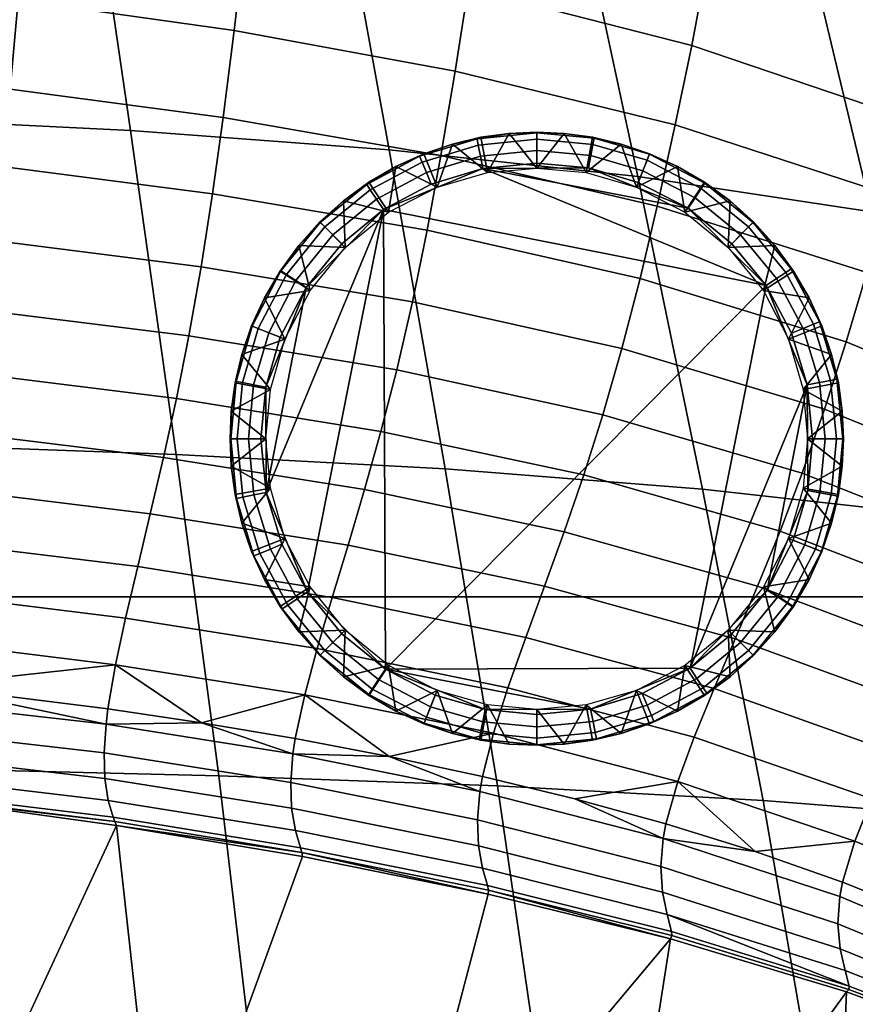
# Model space of a CAD drawing. Header units: millimetres. Extents: x -305 to 311, y -366 to 365.
# Tile 34 of 41: x 35 to 115, y 171 to 265. Entities that reach past the tile are written whole.
import ezdxf

# ---------------------------------------------------------------- set-up
doc = ezdxf.new("R2010")
doc.units = ezdxf.units.MM
doc.header["$MEASUREMENT"] = 0
for name, color, linetype in [('korpus', 251, 'Continuous'), ('nozky', 7, 'Continuous'), ('pudsymbol', 7, 'Continuous'), ('sedak', 60, 'Continuous')]:
    doc.layers.add(name, color=color, linetype=linetype)

msp = doc.modelspace()

# ---------------------------------------------------------------- meshes
at = {"layer": 'korpus'}
mesh = msp.add_polyface(dxfattribs=at)
corners = [(133.51, 290.527, 360.22), (133.115, 289.571, 346.64), (115.199, 294.284, 348.512), (115.574, 295.339, 362.258), (133.804, 291.747, 373.654), (115.855, 296.653, 375.77), (98.063, 298.094, 350.195), (109.165, 295.233, 342.245), (129.515, 290.174, 340.251), (116.148, 293.607, 341.572), (133.017, 290.01, 246.939), (129.222, 293.093, 221.758), (104.026, 299.931, 222.314), (107.578, 296.879, 247.823), (138.243, 286.98, 286.266), (112.532, 293.899, 287.829), (115.028, 293.01, 316.787), (86.271, 299.133, 319.155), (101.998, 296.808, 342.922), (33.847, 99.419, 24.445), (4.871, 99.618, 24.431), (3.134, 131.598, 24.296), (31.715, 131.36, 24.313), (45.31, 254.78, 24.811), (19.964, 256.043, 24.796), (16.572, 287.101, 25.54), (40.83, 285.505, 25.551), (49.684, 223.686, 24.459), (23.288, 224.635, 24.44), (53.772, 192.824, 24.322), (26.421, 193.496, 24.299), (57.447, 161.697, 24.289), (29.284, 162.15, 24.265), (60.471, 131.04, 24.335), (63.006, 99.157, 24.463), (70.137, 252.942, 24.834), (64.627, 283.185, 25.566), (75.519, 222.303, 24.488), (80.538, 191.844, 24.355), (85.021, 161.033, 24.324), (88.662, 130.571, 24.368), (91.647, 98.771, 24.489), (94.015, 250.361, 24.867), (87.678, 279.937, 25.589), (100.234, 220.353, 24.531), (106.059, 190.449, 24.404), (111.284, 160.077, 24.375), (115.553, 129.886, 24.416), (119.068, 98.204, 24.528), (116.458, 246.971, 24.939), (109.592, 275.659, 25.637), (123.248, 217.785, 24.623), (129.67, 188.597, 24.507), (135.519, 158.792, 24.481), (136.675, 243.135, 25.178), (129.438, 270.693, 25.794), (102.796, 304.113, 27.252), (112.877, 301.104, 27.282), (122.267, 297.892, 27.331), (70.263, 311.447, 27.222), (92.221, 306.867, 27.236)]
mesh.append_faces([[corners[k] for k in face] for face in [(0, 1, 2, 3), (4, 0, 3, 5), (6, 2, 7, 7), (8, 9, 2, 1), (9, 7, 2, 2), (10, 11, 12, 13), (14, 10, 13, 15), (16, 17, 18, 7), (16, 7, 9, 9), (19, 20, 21, 22), (23, 24, 25, 26), (27, 28, 24, 23), (29, 30, 28, 27), (31, 32, 30, 29), (33, 22, 32, 31), (34, 19, 22, 33), (35, 23, 26, 36), (37, 27, 23, 35), (38, 29, 27, 37), (39, 31, 29, 38), (40, 33, 31, 39), (41, 34, 33, 40), (42, 35, 36, 43), (44, 37, 35, 42), (45, 38, 37, 44), (46, 39, 38, 45), (47, 40, 39, 46), (48, 41, 40, 47), (49, 42, 43, 50), (51, 44, 42, 49), (52, 45, 44, 51), (53, 46, 45, 52), (54, 49, 50, 55), (50, 56, 57, 57), (55, 57, 58, 58), (36, 59, 43, 43), (50, 43, 60, 60), (55, 50, 57, 57)]])
mesh = msp.add_polyface(dxfattribs=at)
corners = [(193.597, 175.786, 29.492), (189.225, 176.354, 27.985), (180.999, 206.487, 28.052), (185.287, 205.799, 29.562), (200.462, 148.6, 29.47), (196.017, 149.059, 27.967), (197.183, 175.237, 31.746), (188.807, 205.162, 31.821), (204.098, 148.129, 31.72), (200.162, 174.648, 35.016), (191.727, 204.502, 35.097), (207.104, 147.598, 34.985), (202.716, 173.959, 39.575), (194.236, 203.748, 39.665), (209.666, 146.957, 39.536), (205.022, 173.113, 45.69), (196.529, 202.832, 45.793), (211.964, 146.156, 45.643), (209.618, 170.711, 63.671), (201.153, 200.23, 63.803), (216.497, 143.877, 63.604), (215.06, 167.138, 90.179), (206.656, 196.324, 90.339), (221.836, 140.511, 90.09), (221.145, 162.751, 122.662), (212.804, 191.528, 122.821), (227.808, 136.377, 122.58), (227.339, 158.071, 157.629), (219.033, 186.454, 157.724), (233.112, 153.622, 191.587), (224.785, 181.712, 191.522), (179.97, 191.933, 26.982), (181.972, 184.38, 26.967), (185.7, 169.833, 26.948), (183.886, 176.998, 26.956), (189.041, 156.126, 26.941), (187.417, 162.88, 26.943), (190.579, 149.557, 26.941), (193.415, 136.916, 26.947), (140.412, 128.951, 24.517), (115.553, 129.886, 24.416), (111.284, 160.077, 24.375), (135.519, 158.792, 24.481), (157.058, 157.32, 24.81), (129.67, 188.597, 24.507), (150.709, 186.504, 24.833), (162.535, 127.865, 24.84), (166.609, 156.574, 25.12), (160.057, 185.453, 25.143), (175.24, 155.852, 25.562), (168.511, 184.446, 25.585), (182.867, 155.177, 26.161), (175.99, 183.518, 26.183)]
mesh.append_faces([[corners[k] for k in face] for face in [(0, 1, 2, 3), (4, 5, 1, 0), (6, 0, 3, 7), (8, 4, 0, 6), (9, 6, 7, 10), (11, 8, 6, 9), (12, 9, 10, 13), (14, 11, 9, 12), (15, 12, 13, 16), (17, 14, 12, 15), (18, 15, 16, 19), (20, 17, 15, 18), (21, 18, 19, 22), (23, 20, 18, 21), (24, 21, 22, 25), (26, 23, 21, 24), (27, 24, 25, 28), (29, 27, 28, 30), (31, 1, 32, 32), (2, 1, 31, 31), (1, 33, 34, 34), (5, 35, 36, 36), (5, 37, 35, 35), (36, 33, 1, 1), (38, 37, 5, 5), (1, 5, 36, 36), (1, 34, 32, 32), (39, 40, 41, 42), (43, 42, 44, 45), (46, 39, 42, 43), (47, 43, 45, 48), (49, 47, 48, 50), (51, 49, 50, 52), (51, 52, 33, 36), (52, 31, 32, 32), (52, 34, 33, 33), (52, 32, 34, 34), (51, 36, 35, 35), (51, 35, 37, 37)]])
at = {"layer": 'nozky'}
mesh = msp.add_polyface(dxfattribs=at)
corners = [(70.08, 246.946, 25), (68.195, 249.828, 3.474), (65.749, 248.043, 3.474), (70.783, 251.338, 3.474), (63.487, 246.004, 3.474), (65.923, 243.568, 25), (74.736, 249.358, 25), (76.205, 253.491, 3.474), (73.469, 252.56, 3.474), (79.576, 250.75, 25), (78.949, 254.136, 3.474), (84.308, 251.184, 25), (84.308, 254.628, 3.474), (81.661, 254.509, 3.474), (106.325, 239.896), (69.596, 247.202), (79.141, 251.156), (74.173, 249.651), (58.335, 220.017), (62.174, 239.722), (65.581, 243.91), (62.289, 210.471), (84.308, 251.666), (89.269, 251.196), (78.695, 253.395, 1.053), (78.574, 254.005, 2.25), (84.308, 254.571, 2.25), (84.308, 253.949, 1.053), (78.907, 252.332, 0.25), (84.308, 252.865, 0.25), (73.299, 251.76, 1.053), (73.062, 252.334, 2.25), (73.714, 250.758, 0.25), (68.327, 249.1, 1.053), (67.981, 249.617, 2.25), (68.93, 248.199, 0.25), (63.967, 245.524, 1.053), (63.527, 245.964, 2.25), (64.733, 244.758, 0.25)]
mesh.append_faces([[corners[k] for k in face] for face in [(0, 1, 2, 2), (0, 3, 1, 1), (2, 4, 5, 5), (6, 7, 8, 8), (9, 10, 7, 7), (11, 12, 13, 13), (13, 10, 9, 9), (8, 3, 6, 6), (5, 0, 2, 2), (0, 6, 3, 3), (9, 11, 13, 13), (6, 9, 7, 7), (14, 15, 16, 16), (16, 15, 17, 17), (18, 19, 15, 15), (20, 15, 19, 19), (21, 18, 15, 15), (22, 23, 16, 16), (24, 25, 26, 27), (28, 24, 27, 29), (30, 31, 25, 24), (32, 30, 24, 28), (33, 34, 31, 30), (35, 33, 30, 32), (36, 37, 34, 33), (38, 36, 33, 35), (25, 10, 13, 13), (31, 8, 7, 25), (3, 8, 31, 31), (1, 3, 34, 34), (25, 7, 10, 10), (13, 26, 25, 25), (1, 34, 2, 2), (28, 29, 22, 16), (16, 17, 32, 28), (3, 31, 34, 34), (35, 32, 17, 15), (37, 2, 34, 34), (38, 35, 15, 20)]])
mesh = msp.add_polyface(dxfattribs=at)
corners = [(84.308, 251.184, 25), (86.953, 254.509, 3.474), (84.308, 254.628, 3.474), (89.038, 250.75, 25), (92.409, 253.491, 3.474), (89.665, 254.136, 3.474), (93.878, 249.358, 25), (95.146, 252.56, 3.474), (98.535, 246.946, 25), (100.419, 249.828, 3.474), (97.831, 251.338, 3.474), (102.866, 248.043, 3.474), (102.692, 243.568, 25), (107.166, 243.742, 3.474), (105.127, 246.004, 3.474), (98.846, 247.317), (89.269, 251.196), (94.056, 249.806), (79.141, 251.156), (106.325, 239.896), (100.099, 249.225, 1.053), (100.44, 249.745, 2.25), (105.087, 245.964, 2.25), (104.647, 245.524, 1.053), (99.504, 248.319, 0.25), (103.881, 244.758, 0.25), (94.896, 251.929, 1.053), (95.125, 252.507, 2.25), (94.497, 250.921, 0.25), (89.696, 253.438, 1.053), (89.813, 254.049, 2.25), (89.494, 252.374, 0.25), (84.308, 253.949, 1.053), (84.308, 254.571, 2.25), (84.308, 252.865, 0.25), (81.661, 254.509, 3.474), (84.308, 251.666), (103.033, 243.91)]
mesh.append_faces([[corners[k] for k in face] for face in [(0, 1, 2, 2), (3, 4, 5, 5), (6, 7, 4, 4), (8, 9, 10, 10), (8, 11, 9, 9), (10, 7, 6, 6), (5, 1, 3, 3), (12, 13, 14, 14), (14, 11, 12, 12), (0, 3, 1, 1), (6, 8, 10, 10), (8, 12, 11, 11), (3, 6, 4, 4), (15, 16, 17, 17), (18, 15, 19, 19), (15, 18, 16, 16), (20, 21, 22, 23), (24, 20, 23, 25), (26, 27, 21, 20), (28, 26, 20, 24), (29, 30, 27, 26), (31, 29, 26, 28), (32, 33, 30, 29), (34, 32, 29, 31), (22, 11, 14, 14), (21, 9, 11, 11), (22, 14, 13, 13), (21, 11, 22, 22), (27, 7, 10, 10), (30, 4, 7, 27), (5, 4, 30, 30), (27, 10, 9, 21), (33, 1, 5, 30), (33, 35, 2, 2), (33, 2, 1, 1), (28, 24, 15, 17), (34, 31, 16, 36), (31, 28, 17, 16), (24, 25, 37, 15)]])
mesh = msp.add_polyface(dxfattribs=at)
corners = [(58.308, 225.184, 25), (54.982, 227.829, 3.474), (54.863, 225.184, 3.474), (58.741, 229.915, 25), (55.354, 230.541, 3.474), (60.133, 234.754, 25), (56.931, 236.022, 3.474), (56, 233.285, 3.474), (58.152, 238.707, 3.474), (62.545, 239.411, 25), (61.448, 243.742, 3.474), (59.662, 241.296, 3.474), (65.923, 243.568, 25), (63.487, 246.004, 3.474), (62.174, 239.722), (58.295, 230.145), (59.685, 234.932), (58.335, 220.017), (60.266, 240.975, 1.053), (59.746, 241.317, 2.25), (63.527, 245.964, 2.25), (63.967, 245.524, 1.053), (61.172, 240.38, 0.25), (64.733, 244.758, 0.25), (57.562, 235.772, 1.053), (56.983, 236.001, 2.25), (58.569, 235.373, 0.25), (56.052, 230.573, 1.053), (55.441, 230.689, 2.25), (57.116, 230.37, 0.25), (55.543, 225.184, 1.053), (54.921, 225.184, 2.25), (56.626, 225.184, 0.25), (65.749, 248.043, 3.474), (65.581, 243.91), (57.825, 225.184)]
mesh.append_faces([[corners[k] for k in face] for face in [(0, 1, 2, 2), (3, 4, 1, 1), (5, 6, 7, 7), (5, 8, 6, 6), (7, 4, 3, 3), (9, 10, 11, 11), (12, 13, 10, 10), (11, 8, 9, 9), (3, 5, 7, 7), (5, 9, 8, 8), (9, 12, 10, 10), (0, 3, 1, 1), (14, 15, 16, 16), (17, 15, 14, 14), (18, 19, 20, 21), (22, 18, 21, 23), (24, 25, 19, 18), (26, 24, 18, 22), (27, 28, 25, 24), (29, 27, 24, 26), (30, 31, 28, 27), (32, 30, 27, 29), (13, 33, 20, 20), (13, 20, 10, 10), (10, 19, 11, 11), (8, 11, 19, 19), (6, 8, 25, 25), (4, 7, 28, 28), (1, 4, 28, 28), (7, 6, 25, 25), (2, 1, 31, 31), (8, 19, 25, 25), (1, 28, 31, 31), (28, 7, 25, 25), (19, 10, 20, 20), (34, 14, 22, 23), (14, 16, 26, 22), (29, 26, 16, 15), (32, 29, 15, 35)]])
mesh = msp.add_polyface(dxfattribs=at)
corners = [(62.545, 210.956, 25), (58.152, 211.66, 3.474), (59.662, 209.072, 3.474), (60.133, 215.613, 25), (56.931, 214.345, 3.474), (61.448, 206.625, 3.474), (65.923, 206.799, 25), (58.741, 220.453, 25), (55.354, 219.826, 3.474), (56, 217.082, 3.474), (54.982, 222.538, 3.474), (58.308, 225.184, 25), (54.863, 225.184, 3.474), (69.596, 247.202), (106.325, 239.896), (69.769, 203.051), (65.581, 206.458), (62.289, 210.471), (58.335, 220.017), (59.841, 215.049), (58.295, 230.145), (57.825, 225.184), (56.096, 219.572, 1.053), (55.485, 219.451, 2.25), (54.921, 225.184, 2.25), (55.543, 225.184, 1.053), (57.158, 219.783, 0.25), (56.626, 225.184, 0.25), (57.731, 214.175, 1.053), (57.156, 213.937, 2.25), (58.732, 214.59, 0.25), (60.392, 209.203, 1.053), (59.874, 208.857, 2.25), (61.292, 209.805, 0.25), (63.967, 204.843, 1.053), (63.527, 204.403, 2.25), (64.733, 205.61, 0.25)]
mesh.append_faces([[corners[k] for k in face] for face in [(0, 1, 2, 2), (3, 4, 1, 1), (2, 5, 0, 0), (6, 0, 5, 5), (0, 3, 1, 1), (7, 8, 9, 9), (7, 10, 8, 8), (7, 11, 10, 10), (11, 12, 10, 10), (3, 7, 9, 9), (9, 4, 3, 3), (13, 14, 15, 15), (15, 16, 17, 17), (13, 15, 17, 17), (18, 17, 19, 19), (20, 18, 21, 21), (22, 23, 24, 25), (26, 22, 25, 27), (28, 29, 23, 22), (30, 28, 22, 26), (31, 32, 29, 28), (33, 31, 28, 30), (34, 35, 32, 31), (36, 34, 31, 33), (24, 10, 12, 12), (23, 9, 8, 8), (29, 4, 9, 9), (23, 8, 10, 10), (32, 2, 1, 1), (32, 5, 2, 2), (29, 1, 4, 4), (23, 10, 24, 24), (32, 1, 29, 29), (35, 5, 32, 32), (23, 29, 9, 9), (26, 27, 21, 18), (33, 30, 19, 17), (36, 33, 17, 16), (30, 26, 18, 19)]])
mesh = msp.add_polyface(dxfattribs=at)
corners = [(106.069, 239.411, 25), (108.952, 241.296, 3.474), (107.166, 243.742, 3.474), (108.481, 234.754, 25), (111.684, 236.022, 3.474), (110.462, 238.707, 3.474), (112.615, 233.285, 3.474), (109.873, 229.915, 25), (113.632, 227.829, 3.474), (113.26, 230.541, 3.474), (110.308, 225.184, 25), (113.751, 225.184, 3.474), (113.632, 222.538, 3.474), (102.692, 243.568, 25), (110.279, 230.35), (106.325, 239.896), (108.774, 235.318), (110.79, 225.184), (110.319, 220.222), (98.846, 247.317), (103.033, 243.91), (112.519, 230.795, 1.053), (113.128, 230.917, 2.25), (113.695, 225.184, 2.25), (113.073, 225.184, 1.053), (111.455, 230.584, 0.25), (111.989, 225.184, 0.25), (110.883, 236.192, 1.053), (111.458, 236.43, 2.25), (109.882, 235.777, 0.25), (108.224, 241.164, 1.053), (108.74, 241.509, 2.25), (107.322, 240.562, 0.25), (104.647, 245.524, 1.053), (105.087, 245.964, 2.25), (103.881, 244.758, 0.25)]
mesh.append_faces([[corners[k] for k in face] for face in [(0, 1, 2, 2), (3, 4, 5, 5), (3, 6, 4, 4), (5, 1, 0, 0), (7, 8, 9, 9), (10, 11, 8, 8), (12, 11, 10, 10), (9, 6, 7, 7), (0, 3, 5, 5), (3, 7, 6, 6), (7, 10, 8, 8), (13, 0, 2, 2), (14, 15, 16, 16), (17, 18, 14, 14), (19, 20, 15, 15), (21, 22, 23, 24), (25, 21, 24, 26), (27, 28, 22, 21), (29, 27, 21, 25), (30, 31, 28, 27), (32, 30, 27, 29), (33, 34, 31, 30), (35, 33, 30, 32), (11, 12, 23, 23), (23, 8, 11, 11), (22, 9, 8, 8), (28, 4, 6, 6), (28, 5, 4, 4), (22, 6, 9, 9), (31, 2, 1, 1), (31, 1, 5, 5), (28, 6, 22, 22), (34, 2, 31, 31), (28, 31, 5, 5), (25, 26, 17, 14), (32, 29, 16, 15), (35, 32, 15, 20), (29, 25, 14, 16), (8, 23, 22, 22)]])
mesh = msp.add_polyface(dxfattribs=at)
corners = [(98.535, 203.422, 25), (97.831, 199.029, 3.474), (100.419, 200.539, 3.474), (93.878, 201.009, 25), (95.146, 197.807, 3.474), (89.038, 199.618, 25), (89.665, 196.231, 3.474), (92.409, 196.876, 3.474), (84.308, 199.184, 25), (84.308, 195.74, 3.474), (86.953, 195.858, 3.474), (102.866, 202.324, 3.474), (102.692, 206.799, 25), (106.325, 239.896), (110.279, 230.35), (99.02, 203.166), (69.769, 203.051), (106.44, 210.645), (103.033, 206.458), (89.474, 199.211), (94.441, 200.717), (84.308, 198.701), (79.346, 199.171), (89.919, 196.972, 1.053), (90.04, 196.362, 2.25), (84.308, 195.796, 2.25), (84.308, 196.418, 1.053), (89.707, 198.035, 0.25), (84.308, 197.502, 0.25), (95.315, 198.608, 1.053), (95.554, 198.033, 2.25), (94.9, 199.609, 0.25), (100.287, 201.268, 1.053), (100.633, 200.75, 2.25), (99.686, 202.168, 0.25), (104.647, 204.843, 1.053), (105.088, 204.403, 2.25), (103.881, 205.61, 0.25)]
mesh.append_faces([[corners[k] for k in face] for face in [(0, 1, 2, 2), (3, 4, 1, 1), (5, 6, 7, 7), (8, 9, 10, 10), (10, 6, 5, 5), (7, 4, 3, 3), (2, 11, 0, 0), (12, 0, 11, 11), (3, 5, 7, 7), (5, 8, 10, 10), (0, 3, 1, 1), (13, 14, 15, 15), (16, 13, 15, 15), (17, 18, 15, 15), (19, 15, 20, 20), (21, 22, 19, 19), (23, 24, 25, 26), (27, 23, 26, 28), (29, 30, 24, 23), (31, 29, 23, 27), (32, 33, 30, 29), (34, 32, 29, 31), (35, 36, 33, 32), (37, 35, 32, 34), (6, 10, 24, 24), (4, 7, 30, 30), (1, 4, 30, 30), (7, 6, 24, 24), (10, 9, 25, 25), (11, 2, 33, 33), (33, 2, 1, 1), (10, 25, 24, 24), (21, 19, 27, 28), (1, 30, 33, 33), (31, 27, 19, 20), (34, 31, 20, 15), (36, 11, 33, 33), (15, 18, 37, 34), (30, 7, 24, 24)]])
mesh = msp.add_polyface(dxfattribs=at)
corners = [(109.873, 220.453, 25), (113.26, 219.826, 3.474), (113.632, 222.538, 3.474), (112.615, 217.082, 3.474), (108.481, 215.613, 25), (110.462, 211.66, 3.474), (111.684, 214.345, 3.474), (106.069, 210.956, 25), (108.952, 209.072, 3.474), (102.692, 206.799, 25), (105.127, 204.364, 3.474), (107.166, 206.625, 3.474), (102.866, 202.324, 3.474), (110.308, 225.184, 25), (106.44, 210.645), (110.319, 220.222), (108.93, 215.436), (110.279, 230.35), (99.02, 203.166), (108.349, 209.392, 1.053), (108.869, 209.05, 2.25), (105.088, 204.403, 2.25), (104.647, 204.843, 1.053), (107.443, 209.987, 0.25), (103.881, 205.61, 0.25), (111.053, 214.595, 1.053), (111.631, 214.366, 2.25), (110.045, 214.994, 0.25), (112.562, 219.794, 1.053), (113.173, 219.677, 2.25), (111.497, 219.997, 0.25), (113.073, 225.184, 1.053), (113.695, 225.184, 2.25), (111.989, 225.184, 0.25), (103.033, 206.458), (110.79, 225.184)]
mesh.append_faces([[corners[k] for k in face] for face in [(0, 1, 2, 2), (0, 3, 1, 1), (4, 5, 6, 6), (7, 8, 5, 5), (9, 10, 11, 11), (9, 12, 10, 10), (11, 8, 7, 7), (6, 3, 4, 4), (13, 0, 2, 2), (0, 4, 3, 3), (7, 9, 11, 11), (4, 7, 5, 5), (14, 15, 16, 16), (14, 17, 15, 15), (18, 17, 14, 14), (19, 20, 21, 22), (23, 19, 22, 24), (25, 26, 20, 19), (27, 25, 19, 23), (28, 29, 26, 25), (30, 28, 25, 27), (31, 32, 29, 28), (33, 31, 28, 30), (10, 21, 11, 11), (21, 10, 12, 12), (11, 20, 8, 8), (5, 8, 20, 20), (6, 5, 26, 26), (1, 3, 29, 29), (2, 1, 29, 29), (3, 6, 26, 26), (11, 21, 20, 20), (3, 26, 29, 29), (2, 29, 32, 32), (26, 5, 20, 20), (34, 14, 23, 24), (27, 23, 14, 16), (30, 27, 16, 15), (15, 35, 33, 30)]])
mesh = msp.add_polyface(dxfattribs=at)
corners = [(79.576, 199.618, 25), (78.949, 196.231, 3.474), (81.661, 195.858, 3.474), (76.205, 196.876, 3.474), (74.736, 201.009, 25), (70.783, 199.029, 3.474), (73.469, 197.807, 3.474), (70.08, 203.422, 25), (68.195, 200.539, 3.474), (65.923, 206.799, 25), (63.487, 204.364, 3.474), (65.749, 202.324, 3.474), (61.448, 206.625, 3.474), (84.308, 199.184, 25), (84.308, 195.74, 3.474), (99.02, 203.166), (89.474, 199.211), (69.769, 203.051), (79.346, 199.171), (74.559, 200.56), (68.516, 201.143, 1.053), (68.174, 200.623, 2.25), (63.527, 204.403, 2.25), (63.967, 204.843, 1.053), (69.11, 202.049, 0.25), (64.733, 205.61, 0.25), (73.719, 198.438, 1.053), (73.489, 197.859, 2.25), (74.117, 199.445, 0.25), (78.918, 196.929, 1.053), (78.802, 196.318, 2.25), (79.121, 197.994, 0.25), (84.308, 196.418, 1.053), (84.308, 195.796, 2.25), (84.308, 197.502, 0.25), (65.581, 206.458), (84.308, 198.701)]
mesh.append_faces([[corners[k] for k in face] for face in [(0, 1, 2, 2), (0, 3, 1, 1), (4, 5, 6, 6), (7, 8, 5, 5), (6, 3, 4, 4), (9, 10, 11, 11), (9, 12, 10, 10), (11, 8, 7, 7), (0, 4, 3, 3), (4, 7, 5, 5), (7, 9, 11, 11), (13, 0, 2, 14), (15, 16, 17, 17), (17, 18, 19, 19), (17, 16, 18, 18), (20, 21, 22, 23), (24, 20, 23, 25), (26, 27, 21, 20), (28, 26, 20, 24), (29, 30, 27, 26), (31, 29, 26, 28), (32, 33, 30, 29), (34, 32, 29, 31), (22, 10, 12, 12), (22, 11, 10, 10), (21, 5, 8, 8), (21, 27, 5, 5), (6, 5, 27, 27), (3, 6, 27, 27), (11, 22, 21, 21), (11, 21, 8, 8), (30, 1, 3, 3), (33, 2, 1, 30), (14, 2, 33, 33), (27, 30, 3, 3), (28, 24, 17, 19), (31, 28, 19, 18), (24, 25, 35, 17), (34, 31, 18, 36)]])
at = {"layer": 'pudsymbol'}
mesh = msp.add_polyface(dxfattribs=at)
corners = [(-305, 360), (305, -360), (305, 360), (-305, 210), (155, 210), (-305, -360), (-305, 210), (305, -360), (155, 210)]
mesh.append_faces([[corners[k] for k in face] for face in [(3, 4, 2, 0), (2, 4, 1, 1), (8, 6, 5, 7)]])
at = {"layer": 'sedak'}
mesh = msp.add_polyface(dxfattribs=at)
corners = [(-22.059, 229.936, 531.376), (-51.709, 231.271, 531.568), (-51.793, 225.761, 514.085), (-22.341, 224.44, 513.812), (-21.779, 235.719, 548.899), (-51.627, 237.072, 549.018), (-21.513, 241.863, 566.523), (-51.548, 243.24, 566.583), (-21.252, 248.687, 584.98), (-51.471, 250.097, 584.995), (-21.01, 255.953, 603.427), (-51.398, 257.408, 603.413), (-20.784, 263.612, 621.573), (-51.332, 265.13, 621.544), (-20.554, 272.481, 640.906), (-51.264, 274.099, 640.87), (-20.345, 281.443, 658.484), (-51.201, 283.2, 658.45), (-20.151, 292.908, 677.638), (-51.154, 294.898, 677.606), (-20.337, 305.799, 693.815), (-51.302, 308.047, 693.779), (11.86, 233.239, 548.667), (11.199, 227.492, 531.019), (12.494, 239.336, 566.393), (13.11, 246.096, 584.928), (13.685, 253.273, 603.427), (14.219, 260.808, 621.602), (14.766, 269.484, 640.946), (15.26, 278.177, 658.524), (15.749, 289.187, 677.677), (15.567, 301.578, 693.859), (30.393, 231.441, 548.503), (29.456, 225.722, 530.767), (31.289, 237.502, 566.3), (32.162, 244.213, 584.89), (32.978, 251.324, 603.425), (33.735, 258.767, 621.62), (34.512, 267.3, 640.972), (35.215, 275.797, 658.55), (35.923, 286.475, 677.703), (35.776, 298.502, 693.894), (50.912, 235.068, 566.216), (49.714, 229.063, 548.329), (52.084, 241.706, 584.874), (53.182, 248.724, 603.453), (54.206, 256.045, 621.673), (55.258, 264.395, 641.035), (56.213, 272.65, 658.614), (57.197, 282.926, 677.772), (32.085, 316.514, 706.316), (32.913, 313.889, 705.308), (43.22, 311.941, 705.362), (52.771, 312.407, 706.456), (53.797, 309.737, 705.444), (25.576, 306.896, 700.176), (44.786, 303.518, 700.242), (34.609, 305.385, 700.2), (14.596, 308.576, 700.156), (-2.681, 310.914, 700.129), (-21.134, 312.973, 700.101), (-36.465, 314.31, 700.08), (-51.499, 315.277, 700.061), (-65.35, 315.871, 700.046), (22.916, 315.609, 705.274), (13.269, 317.13, 705.249)]
mesh.append_faces([[corners[k] for k in face] for face in [(0, 1, 2, 3), (4, 5, 1, 0), (6, 7, 5, 4), (8, 9, 7, 6), (10, 11, 9, 8), (12, 13, 11, 10), (14, 15, 13, 12), (16, 17, 15, 14), (18, 19, 17, 16), (20, 21, 19, 18), (22, 4, 0, 23), (24, 6, 4, 22), (25, 8, 6, 24), (26, 10, 8, 25), (27, 12, 10, 26), (28, 14, 12, 27), (29, 16, 14, 28), (30, 18, 16, 29), (31, 20, 18, 30), (32, 22, 23, 33), (34, 24, 22, 32), (35, 25, 24, 34), (36, 26, 25, 35), (37, 27, 26, 36), (38, 28, 27, 37), (39, 29, 28, 38), (40, 30, 29, 39), (41, 31, 30, 40), (42, 34, 32, 43), (44, 35, 34, 42), (45, 36, 35, 44), (46, 37, 36, 45), (47, 38, 37, 46), (48, 39, 38, 47), (49, 40, 39, 48), (50, 51, 52, 52), (53, 50, 52, 54), (55, 31, 41, 41), (56, 57, 41, 41), (55, 58, 31, 31), (20, 31, 59, 59), (59, 31, 58, 58), (60, 20, 59, 59), (57, 55, 41, 41), (20, 61, 21, 21), (61, 62, 21, 21), (60, 61, 20, 20), (21, 62, 63, 63), (64, 55, 51, 51), (57, 52, 51, 51), (51, 55, 57, 57), (58, 65, 59, 59), (55, 64, 58, 58), (57, 56, 52, 52)]])
mesh = msp.add_polyface(dxfattribs=at)
corners = [(57.176, 294.512, 693.987), (35.776, 298.502, 693.894), (35.923, 286.475, 677.703), (57.197, 282.926, 677.772), (70.869, 231.805, 566.173), (50.912, 235.068, 566.216), (49.714, 229.063, 548.329), (69.35, 225.89, 548.173), (72.363, 238.335, 584.915), (52.084, 241.706, 584.874), (73.772, 245.221, 603.549), (53.182, 248.724, 603.453), (75.097, 252.379, 621.798), (54.206, 256.045, 621.673), (76.466, 260.5, 641.171), (55.258, 264.395, 641.035), (77.715, 268.461, 658.752), (56.213, 272.65, 658.614), (79.038, 278.269, 677.924), (79.311, 289.341, 694.196), (92.487, 233.859, 585.049), (90.662, 227.487, 566.204), (94.226, 240.563, 603.747), (95.875, 247.508, 622.03), (97.598, 255.342, 641.415), (99.18, 262.958, 659), (100.913, 272.234, 678.2), (101.725, 282.721, 694.577), (114.017, 234.498, 604.086), (111.943, 228.039, 585.311), (116.01, 241.168, 622.406), (118.116, 248.653, 641.804), (120.069, 255.866, 659.396), (122.287, 264.55, 678.643), (123.927, 274.378, 695.183), (134.968, 233.099, 622.964), (132.621, 226.775, 604.602), (137.484, 240.161, 642.375), (139.843, 246.913, 659.976), (142.607, 254.944, 679.289), (145.284, 264.004, 696.047), (139.33, 286.647, 709.853), (117.12, 296.033, 708.751), (119.12, 292.673, 708.013), (141.752, 282.716, 709.191), (133.438, 295.045, 710.42), (112.335, 303.15, 709.52), (96.585, 300.71, 707.232), (98.029, 297.803, 706.227), (109.375, 293.894, 706.582), (120.774, 289.521, 707.026), (132.204, 284.621, 707.574), (122.722, 280.915, 701.718), (134.063, 275.854, 702.202), (112.421, 285, 701.354), (100.317, 289.277, 701.008), (89.066, 292.821, 700.755), (66.356, 298.887, 700.411), (77.521, 296.073, 700.555), (44.786, 303.518, 700.242), (55.943, 301.246, 700.313), (86.761, 301.311, 705.946)]
mesh.append_faces([[corners[k] for k in face] for face in [(0, 1, 2, 3), (4, 5, 6, 7), (8, 9, 5, 4), (10, 11, 9, 8), (12, 13, 11, 10), (14, 15, 13, 12), (16, 17, 15, 14), (18, 3, 17, 16), (19, 0, 3, 18), (20, 8, 4, 21), (22, 10, 8, 20), (23, 12, 10, 22), (24, 14, 12, 23), (25, 16, 14, 24), (26, 18, 16, 25), (27, 19, 18, 26), (28, 22, 20, 29), (30, 23, 22, 28), (31, 24, 23, 30), (32, 25, 24, 31), (33, 26, 25, 32), (34, 27, 26, 33), (35, 30, 28, 36), (37, 31, 30, 35), (38, 32, 31, 37), (39, 33, 32, 38), (40, 34, 33, 39), (41, 42, 43, 44), (45, 46, 42, 41), (47, 48, 49, 49), (43, 49, 50, 50), (43, 50, 51, 51), (43, 47, 49, 49), (44, 43, 51, 51), (52, 34, 53, 53), (40, 53, 34, 34), (34, 54, 27, 27), (55, 27, 54, 54), (52, 54, 34, 34), (27, 56, 19, 19), (57, 0, 19, 19), (56, 58, 19, 19), (58, 57, 19, 19), (55, 56, 27, 27), (59, 1, 0, 0), (57, 60, 0, 0), (52, 53, 51, 51), (54, 52, 50, 50), (51, 50, 52, 52), (49, 54, 50, 50), (58, 56, 61, 61), (55, 49, 48, 48), (55, 48, 56, 56), (55, 54, 49, 49)]])
mesh = msp.add_polyface(dxfattribs=at)
corners = [(67.775, 220.298, 530.189), (48.465, 223.392, 530.483), (47.204, 217.984, 512.554), (66.192, 214.961, 512.103), (69.35, 225.89, 548.173), (49.714, 229.063, 548.329), (81.545, 201.278, 474.777), (63.229, 205.03, 475.67), (62.031, 200.599, 457.875), (80.141, 196.917, 456.795), (83.254, 206.099, 493.512), (64.677, 209.943, 494.196), (85.051, 211.017, 511.624), (86.938, 216.241, 529.906), (88.826, 221.708, 548.064), (90.662, 227.487, 566.204), (70.869, 231.805, 566.173), (99.414, 196.522, 473.777), (97.855, 192.279, 455.572), (101.328, 201.202, 492.769), (103.355, 205.965, 511.132), (105.503, 211.019, 529.657), (107.668, 216.304, 548.03), (109.798, 221.887, 566.341), (111.943, 228.039, 585.311), (92.487, 233.859, 585.049), (116.469, 190.602, 472.673), (114.834, 186.533, 454.202), (118.504, 195.074, 491.973), (120.685, 199.617, 510.642), (123.019, 204.431, 529.463), (125.4, 209.463, 548.098), (127.78, 214.779, 566.617), (130.221, 220.634, 585.737), (132.621, 226.775, 604.602), (114.017, 234.498, 604.086), (124.575, 187.154, 472.083), (122.939, 183.196, 453.462), (126.632, 191.494, 491.559), (128.852, 195.898, 510.403), (131.242, 200.562, 529.394), (133.703, 205.437, 548.18), (136.185, 210.588, 566.818), (138.757, 216.263, 586.022), (134.387, 187.541, 491.134), (132.341, 183.353, 471.467), (136.614, 191.785, 510.169), (139.035, 196.277, 529.346), (52.108, 197.897, 440.117), (61.12, 196.382, 439.56), (70.125, 194.674, 438.962), (79.084, 192.754, 438.323), (87.957, 190.605, 437.642), (96.703, 188.21, 436.919), (105.283, 185.55, 436.152), (78.716, 186.089, 403.644), (60.773, 189.689, 404.989), (61.129, 187.552, 390.965), (79.113, 183.941, 389.676), (78.604, 188.575, 417.646), (60.688, 192.175, 418.983), (78.836, 191.301, 431.439), (60.901, 194.916, 432.72), (96.217, 184.094, 416.142), (96.372, 181.631, 402.154), (96.44, 186.783, 429.987), (61.744, 185.453, 370.202), (43.961, 188.048, 364.015), (61.823, 185.061, 363.015)]
mesh.append_faces([[corners[k] for k in face] for face in [(0, 1, 2, 3), (4, 5, 1, 0), (6, 7, 8, 9), (10, 11, 7, 6), (12, 3, 11, 10), (13, 0, 3, 12), (14, 4, 0, 13), (15, 16, 4, 14), (17, 6, 9, 18), (19, 10, 6, 17), (20, 12, 10, 19), (21, 13, 12, 20), (22, 14, 13, 21), (23, 15, 14, 22), (24, 25, 15, 23), (26, 17, 18, 27), (28, 19, 17, 26), (29, 20, 19, 28), (30, 21, 20, 29), (31, 22, 21, 30), (32, 23, 22, 31), (33, 24, 23, 32), (34, 35, 24, 33), (36, 26, 27, 37), (38, 28, 26, 36), (39, 29, 28, 38), (40, 30, 29, 39), (41, 31, 30, 40), (42, 32, 31, 41), (43, 33, 32, 42), (44, 38, 36, 45), (46, 39, 38, 44), (47, 40, 39, 46), (8, 48, 49, 49), (9, 50, 51, 51), (8, 49, 50, 50), (18, 52, 53, 53), (18, 9, 51, 52), (54, 18, 53, 53), (50, 9, 8, 8), (54, 27, 18, 18), (55, 56, 57, 58), (59, 60, 56, 55), (61, 62, 60, 59), (63, 59, 55, 64), (65, 61, 59, 63), (66, 67, 68, 68), (61, 65, 52, 51), (61, 50, 62, 62), (62, 49, 48, 48), (61, 51, 50, 50), (50, 49, 62, 62), (65, 54, 53, 53), (53, 52, 65, 65)]])
mesh = msp.add_polyface(dxfattribs=at)
corners = [(-22.873, 214.29, 478.499), (-51.95, 215.597, 478.95), (-52.015, 211.111, 461.768), (-23.091, 209.804, 461.232), (-22.612, 219.297, 496.452), (-51.873, 220.609, 496.812), (-22.341, 224.44, 513.812), (-51.793, 225.761, 514.085), (9.268, 211.901, 477.694), (8.752, 207.416, 460.28), (9.886, 216.898, 495.804), (10.529, 222.023, 513.313), (11.199, 227.492, 531.019), (-22.059, 229.936, 531.376), (26.723, 210.179, 477.13), (25.995, 205.696, 459.615), (27.598, 215.167, 495.35), (28.509, 220.276, 512.963), (29.456, 225.722, 530.767), (44.832, 207.943, 476.455), (43.868, 203.475, 458.814), (45.993, 212.906, 494.811), (47.204, 217.984, 512.554), (48.465, 223.392, 530.483), (49.714, 229.063, 548.329), (30.393, 231.441, 548.503), (63.229, 205.03, 475.67), (62.031, 200.599, 457.875), (64.677, 209.943, 494.196), (66.192, 214.961, 512.103), (-52.064, 206.887, 444.011), (-37.953, 206.346, 443.754), (-23.258, 205.575, 443.395), (-65.708, 207.237, 444.182), (-78.994, 211.658, 462.005), (-7.86, 204.532, 442.919), (8.356, 203.177, 442.308), (25.436, 201.453, 441.548), (43.13, 199.235, 440.634), (52.108, 197.897, 440.117), (-23.102, 197.08, 395.287), (-51.929, 198.456, 396.004), (-51.663, 197.124, 381.978), (-22.729, 195.698, 381.29), (-23.28, 199.042, 409.339), (-52.045, 200.387, 410.051), (-23.332, 201.426, 423.204), (-52.082, 202.753, 423.888), (-23.298, 204.118, 436.704), (-52.076, 205.434, 437.345), (8.229, 196.579, 408.088), (8.474, 194.557, 394.03), (8.168, 199, 422), (8.26, 201.713, 435.573), (42.951, 197.765, 433.833), (42.772, 195.026, 420.155), (-78.708, 197.444, 375.376), (-65.125, 197.038, 368.178), (-51.521, 196.845, 375.005), (-79.001, 205.985, 437.631), (60.901, 194.916, 432.72)]
mesh.append_faces([[corners[k] for k in face] for face in [(0, 1, 2, 3), (4, 5, 1, 0), (6, 7, 5, 4), (8, 0, 3, 9), (10, 4, 0, 8), (11, 6, 4, 10), (12, 13, 6, 11), (14, 8, 9, 15), (16, 10, 8, 14), (17, 11, 10, 16), (18, 12, 11, 17), (19, 14, 15, 20), (21, 16, 14, 19), (22, 17, 16, 21), (23, 18, 17, 22), (24, 25, 18, 23), (26, 19, 20, 27), (28, 21, 19, 26), (29, 22, 21, 28), (2, 30, 31, 31), (3, 31, 32, 32), (2, 33, 30, 30), (34, 33, 2, 2), (3, 35, 9, 9), (31, 3, 2, 2), (35, 3, 32, 32), (35, 36, 9, 9), (15, 36, 37, 37), (20, 37, 38, 38), (20, 38, 39, 39), (15, 9, 36, 36), (27, 20, 39, 39), (15, 37, 20, 20), (40, 41, 42, 43), (44, 45, 41, 40), (46, 47, 45, 44), (48, 49, 47, 46), (50, 44, 40, 51), (52, 46, 44, 50), (53, 48, 46, 52), (54, 53, 52, 55), (56, 57, 58, 58), (59, 49, 30, 33), (49, 48, 31, 31), (48, 53, 35, 35), (49, 31, 30, 30), (48, 32, 31, 31), (53, 36, 35, 35), (35, 32, 48, 48), (36, 53, 37, 37), (53, 54, 37, 37), (54, 38, 37, 37), (39, 38, 54, 54), (60, 39, 54, 54)]])
mesh = msp.add_polyface(dxfattribs=at)
corners = [(-48.508, 60.987, 380.604), (-15.833, 60.44, 379.737), (-48.718, 68.946, 379.96), (-77.64, 61.238, 380.796), (-77.74, 69.209, 380.148), (22.155, 59.492, 377.746), (21.663, 67.347, 377.123), (1.975, 67.917, 378.28), (-16.171, 68.364, 379.101), (43.001, 66.658, 375.597), (66.335, 58.169, 374.363), (-22.729, 195.698, 381.29), (-51.663, 197.124, 381.978), (-51.521, 196.845, 375.005), (-22.544, 195.396, 374.257), (8.924, 193.076, 380.09), (9.119, 192.728, 373.024), (8.474, 194.557, 394.03), (-23.102, 197.08, 395.287), (43.647, 188.829, 378.302), (43.811, 188.417, 371.25), (43.161, 190.449, 392.131), (42.845, 192.555, 406.183), (8.229, 196.579, 408.088), (42.772, 195.026, 420.155), (8.168, 199, 422), (61.613, 185.884, 377.232), (61.744, 185.453, 370.202), (61.129, 187.552, 390.965), (60.773, 189.689, 404.989), (60.688, 192.175, 418.983), (60.901, 194.916, 432.72), (42.951, 197.765, 433.833), (-51.323, 196.648, 367.868), (-37.084, 196.042, 367.472), (-22.297, 195.169, 366.985), (-65.125, 197.038, 368.178), (26.371, 190.483, 364.916), (9.355, 192.44, 365.712), (-6.854, 193.985, 366.401), (43.961, 188.048, 364.015), (-39.07, 155.393, 371.598), (-61.037, 156.086, 372.068), (-63.767, 108.811, 376.697), (-43.155, 108.383, 376.43), (-17.131, 154.26, 370.912), (-22.559, 107.692, 375.895), (4.768, 152.667, 370.017), (-1.987, 106.731, 375.071), (26.61, 150.616, 368.931), (18.548, 105.508, 373.973), (48.372, 148.029, 367.669), (39.033, 103.995, 372.631), (70.011, 144.793, 366.246), (59.452, 102.168, 371.117), (-22.297, 195.169, 366.985), (-37.084, 196.042, 367.472), (-51.323, 196.648, 367.868), (26.371, 190.483, 364.916), (9.355, 192.44, 365.712), (-6.854, 193.985, 366.401), (-65.125, 197.038, 368.178), (43.961, 188.048, 364.015), (61.823, 185.061, 363.015)]
mesh.append_faces([[corners[k] for k in face] for face in [(0, 1, 2, 2), (3, 0, 2, 4), (1, 5, 6, 7), (1, 8, 2, 2), (7, 8, 1, 1), (6, 5, 9, 9), (10, 9, 5, 5), (11, 12, 13, 14), (15, 11, 14, 16), (17, 18, 11, 15), (19, 15, 16, 20), (21, 17, 15, 19), (22, 23, 17, 21), (24, 25, 23, 22), (26, 19, 20, 27), (28, 21, 19, 26), (29, 22, 21, 28), (30, 24, 22, 29), (31, 32, 24, 30), (13, 33, 34, 34), (14, 34, 35, 35), (13, 36, 33, 33), (14, 13, 34, 34), (37, 16, 38, 38), (39, 38, 16, 16), (14, 39, 16, 16), (39, 14, 35, 35), (20, 37, 40, 40), (27, 20, 40, 40), (16, 37, 20, 20), (41, 42, 43, 44), (45, 41, 44, 46), (47, 45, 46, 48), (49, 47, 48, 50), (51, 49, 50, 52), (53, 51, 52, 54), (4, 2, 44, 43), (46, 2, 8, 8), (46, 44, 2, 2), (41, 45, 55, 56), (42, 41, 56, 57), (48, 46, 8, 8), (7, 50, 48, 48), (8, 7, 48, 48), (7, 6, 52, 50), (6, 9, 54, 52), (47, 49, 58, 59), (45, 47, 60, 60), (57, 61, 42, 42), (55, 45, 60, 60), (60, 47, 59, 59), (49, 62, 58, 58), (63, 62, 51, 51), (51, 62, 49, 49)]])
mesh = msp.add_polyface(dxfattribs=at)
corners = [(132.341, 183.353, 471.467), (124.575, 187.154, 472.083), (122.939, 183.196, 453.462), (130.733, 179.526, 452.684), (114.834, 186.533, 454.202), (113.656, 182.608, 435.342), (121.783, 179.366, 434.488), (129.624, 175.807, 433.589), (137.138, 171.913, 432.645), (138.172, 175.503, 451.868), (105.283, 185.55, 436.152), (65.646, 65.927, 373.757), (43.001, 66.658, 375.597), (66.335, 58.169, 374.363), (89.146, 65.25, 371.681), (114.002, 57.032, 370.036), (113.045, 64.724, 369.447), (125.003, 64.551, 368.295), (79.581, 182.264, 376.08), (61.613, 185.884, 377.232), (61.744, 185.453, 370.202), (79.667, 181.835, 369.079), (79.113, 183.941, 389.676), (61.129, 187.552, 390.965), (97.247, 177.875, 374.874), (97.277, 177.479, 367.911), (96.814, 179.504, 388.279), (96.372, 181.631, 402.154), (78.716, 186.089, 403.644), (114.312, 172.623, 373.639), (114.272, 172.299, 366.747), (113.932, 174.127, 386.792), (113.44, 176.191, 400.525), (113.222, 178.601, 414.473), (96.217, 184.094, 416.142), (113.402, 181.223, 428.361), (96.44, 186.783, 429.987), (130.475, 166.408, 372.403), (130.352, 166.21, 365.64), (130.165, 167.696, 385.23), (129.621, 169.646, 398.764), (129.312, 171.965, 412.637), (129.406, 174.484, 426.556), (61.823, 185.061, 363.015), (79.656, 181.452, 361.92), (97.16, 177.148, 360.749), (114.031, 172.078, 359.574), (129.97, 166.171, 358.497), (91.459, 140.758, 364.692), (70.011, 144.793, 366.246), (59.452, 102.168, 371.117), (79.78, 99.989, 369.492), (112.593, 135.68, 363.096), (99.963, 97.374, 367.812), (122.976, 132.638, 362.338), (109.969, 95.857, 366.972), (133.17, 129.175, 361.661), (119.887, 94.165, 366.148), (143.105, 125.218, 361.109), (129.685, 92.266, 365.356), (48.372, 148.029, 367.669), (79.656, 181.452, 361.92), (61.823, 185.061, 363.015), (114.031, 172.078, 359.574), (97.16, 177.148, 360.749), (129.97, 166.171, 358.497), (139.327, 90.153, 364.607)]
mesh.append_faces([[corners[k] for k in face] for face in [(0, 1, 2, 3), (2, 4, 5, 6), (6, 7, 3, 2), (7, 8, 9, 3), (5, 4, 10, 10), (11, 12, 13, 13), (11, 13, 14, 14), (15, 16, 14, 14), (17, 16, 15, 15), (18, 19, 20, 21), (22, 23, 19, 18), (24, 18, 21, 25), (26, 22, 18, 24), (27, 28, 22, 26), (29, 24, 25, 30), (26, 24, 29, 29), (29, 31, 26, 26), (32, 27, 26, 31), (33, 34, 27, 32), (35, 36, 34, 33), (37, 29, 30, 38), (39, 31, 29, 37), (40, 32, 31, 39), (41, 33, 32, 40), (42, 35, 33, 41), (20, 43, 44, 44), (21, 44, 45, 45), (25, 21, 45, 45), (20, 44, 21, 21), (38, 30, 46, 47), (30, 25, 45, 46), (36, 35, 5, 10), (35, 42, 6, 5), (42, 7, 6, 6), (7, 42, 8, 8), (48, 49, 50, 51), (52, 48, 51, 53), (54, 52, 53, 55), (56, 54, 55, 57), (58, 56, 57, 59), (12, 11, 51, 50), (14, 53, 11, 11), (55, 53, 14, 14), (53, 51, 11, 11), (60, 49, 61, 62), (48, 52, 63, 63), (49, 48, 64, 64), (64, 61, 49, 49), (65, 63, 52, 52), (63, 64, 48, 48), (54, 65, 52, 52), (14, 16, 57, 55), (16, 59, 57, 57), (16, 17, 66, 59)]])

doc.saveas('drawing.dxf')
